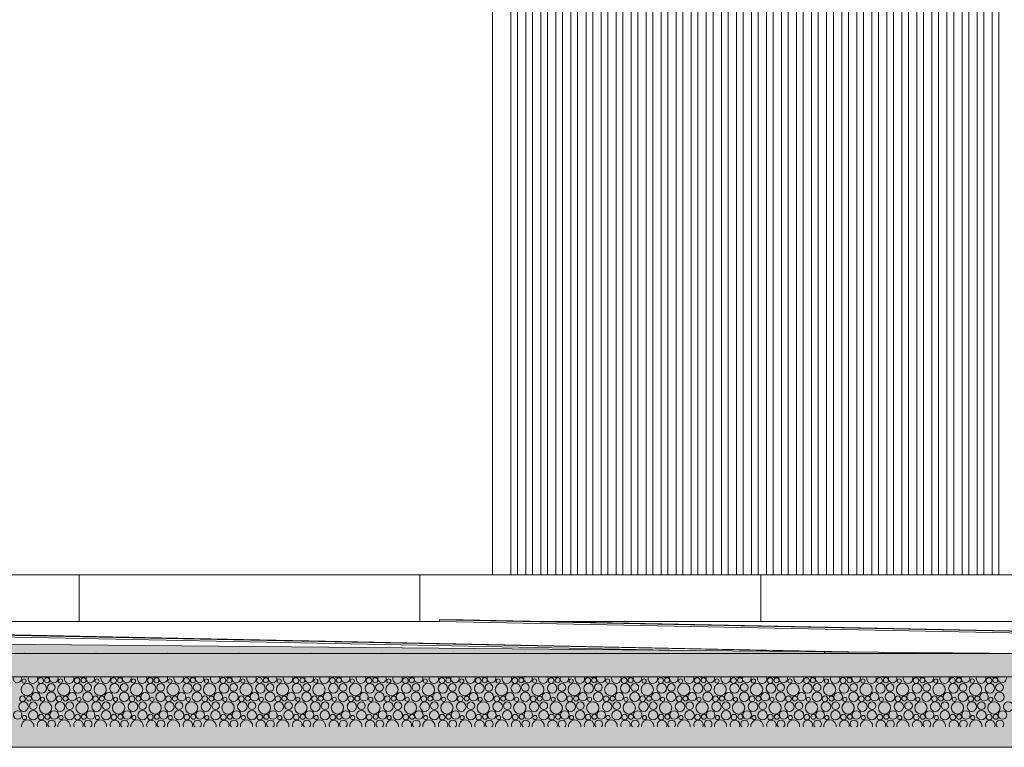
# Model space of a CAD drawing. Header units: millimetres. Extents: x 27350 to 76432, y -300 to 6935.
# Tile 5 of 43: x 39584 to 42530, y -300 to 1875. Entities that reach past the tile are written whole.
import ezdxf

# ---------------------------------------------------------------- set-up
doc = ezdxf.new("R2010")
doc.units = ezdxf.units.MM
doc.header["$MEASUREMENT"] = 0
for name, color, linetype in [('Nouveau_Charpente _ Bardage.Charp_Couv_Zinc', 7, 'Continuous'), ('Nouveau_Terrain _ Original.Terrain', 7, 'Continuous'), ('Nouveau_VRD _ Voirie 3d.VRD', 7, 'Continuous'), ('VRD _ Bordure.VRD', 7, 'Continuous'), ('VRD _ Voirie 3d.VRD', 7, 'Continuous')]:
    doc.layers.add(name, color=color, linetype=linetype)

# ---------------------------------------------------------------- blocks, each defined once
blk = doc.blocks.new('Élément de coupe_18')
at = {"layer": 'VRD _ Bordure.VRD', "color": 7, "linetype": 'Continuous', "lineweight": 15}
for p, q in [((39761.6, 216), (38761.6, 216)), ((39761.6, 216), (39761.6, 211.6)), ((39781.6, 216), (39761.6, 216)), ((39761.6, 211.6), (39761.6, 209.4)), ((39761.6, 209.4), (39761.6, 203.8)), ((40781.6, 216), (39781.6, 216)), ((40781.6, 216), (40781.6, 211.6)), ((40801.6, 216), (40781.6, 216)), ((40781.6, 211.6), (40781.6, 209.4)), ((40781.6, 209.4), (40781.6, 203.8)), ((41801.6, 216), (40801.6, 216)), ((41801.6, 216), (41801.6, 211.6)), ((41821.6, 216), (41801.6, 216)), ((41801.6, 211.6), (41801.6, 209.4)), ((41801.6, 209.4), (41801.6, 203.8)), ((42821.6, 216), (41821.6, 216)), ((39761.6, 203.8), (39761.6, 196)), ((39761.6, 196), (39761.6, 76)), ((40781.6, 203.8), (40781.6, 196)), ((40781.6, 196), (40781.6, 76)), ((41801.6, 203.8), (41801.6, 196)), ((41801.6, 196), (41801.6, 76))]:
    blk.add_line(p, q, dxfattribs=at)
blk = doc.blocks.new('*X21')
at = {"layer": 'Nouveau_VRD _ Voirie 3d.VRD', "color": 33, "linetype": 'Continuous', "lineweight": 15, "true_color": 0xf48e54}
for centre, radius in [((39606.6, -127.6), 18.4), ((39597.2, -101.9), 6.2), ((39649.7, -123.8), 14.3), ((39646.8, -100.6), 8.58), ((39665.9, -99.6), 7.52), ((39678.5, -121.2), 11.5), ((39715.7, -127.6), 18.4), ((39706.3, -101.9), 6.2), ((39758.8, -123.8), 14.3), ((39755.9, -100.6), 8.58), ((39775, -99.6), 7.52), ((39787.6, -121.2), 11.5), ((39824.8, -127.6), 18.4), ((39815.5, -101.9), 6.2), ((39867.9, -123.8), 14.3), ((39865, -100.6), 8.58), ((39884.1, -99.6), 7.52), ((39896.7, -121.2), 11.5), ((39933.9, -127.6), 18.4), ((39924.6, -101.9), 6.2), ((39977, -123.8), 14.3), ((39974.1, -100.6), 8.58), ((39993.3, -99.6), 7.52), ((40005.8, -121.2), 11.5), ((40043.1, -127.6), 18.4), ((40033.7, -101.9), 6.2), ((40086.1, -123.8), 14.3), ((40083.2, -100.6), 8.58), ((40102.4, -99.6), 7.52), ((40114.9, -121.2), 11.5), ((40152.2, -127.6), 18.4), ((40142.8, -101.9), 6.2), ((40195.2, -123.8), 14.3), ((40192.3, -100.6), 8.58), ((40211.5, -99.6), 7.52), ((40224, -121.2), 11.5), ((40261.3, -127.6), 18.4), ((40251.9, -101.9), 6.2), ((40304.3, -123.8), 14.3), ((40301.4, -100.6), 8.58), ((40320.6, -99.6), 7.52), ((40333.2, -121.2), 11.5), ((40370.4, -127.6), 18.4), ((40361, -101.9), 6.2), ((40413.5, -123.8), 14.3), ((40410.6, -100.6), 8.58), ((40429.7, -99.6), 7.52), ((40442.3, -121.2), 11.5), ((40479.5, -127.6), 18.4), ((40470.1, -101.9), 6.2), ((40522.6, -123.8), 14.3), ((40519.7, -100.6), 8.58), ((40538.8, -99.6), 7.52), ((40551.4, -121.2), 11.5), ((40588.6, -127.6), 18.4), ((40579.2, -101.9), 6.2), ((40631.7, -123.8), 14.3), ((40628.8, -100.6), 8.58), ((40647.9, -99.6), 7.52), ((40660.5, -121.2), 11.5), ((40697.7, -127.6), 18.4), ((40688.4, -101.9), 6.2), ((40740.8, -123.8), 14.3), ((40737.9, -100.6), 8.58), ((40757, -99.6), 7.52), ((40769.6, -121.2), 11.5), ((40806.8, -127.6), 18.4), ((40797.5, -101.9), 6.2), ((40849.9, -123.8), 14.3), ((40847, -100.6), 8.58), ((40866.2, -99.6), 7.52), ((40878.7, -121.2), 11.5), ((40916, -127.6), 18.4), ((40906.6, -101.9), 6.2), ((40959, -123.8), 14.3), ((40956.1, -100.6), 8.58), ((40975.3, -99.6), 7.52), ((40987.8, -121.2), 11.5), ((41025.1, -127.6), 18.4), ((41015.7, -101.9), 6.2), ((41068.1, -123.8), 14.3), ((41065.2, -100.6), 8.58), ((41084.4, -99.6), 7.52), ((41096.9, -121.2), 11.5), ((41134.2, -127.6), 18.4), ((41124.8, -101.9), 6.2), ((41177.2, -123.8), 14.3), ((41174.3, -100.6), 8.58), ((41193.5, -99.6), 7.52), ((41206.1, -121.2), 11.5), ((41243.3, -127.6), 18.4), ((41233.9, -101.9), 6.2), ((41286.4, -123.8), 14.3), ((41283.5, -100.6), 8.58), ((41302.6, -99.6), 7.52), ((41315.2, -121.2), 11.5), ((41352.4, -127.6), 18.4), ((41343, -101.9), 6.2), ((41395.5, -123.8), 14.3), ((41392.6, -100.6), 8.58), ((41411.7, -99.6), 7.52), ((41424.3, -121.2), 11.5), ((41461.5, -127.6), 18.4), ((41452.1, -101.9), 6.2), ((41504.6, -123.8), 14.3), ((41501.7, -100.6), 8.58), ((41520.8, -99.6), 7.52), ((41533.4, -121.2), 11.5), ((41570.6, -127.6), 18.4), ((41561.3, -101.9), 6.2), ((41613.7, -123.8), 14.3), ((41610.8, -100.6), 8.58), ((41629.9, -99.6), 7.52), ((41642.5, -121.2), 11.5), ((41679.7, -127.6), 18.4), ((41670.4, -101.9), 6.2), ((41722.8, -123.8), 14.3), ((41719.9, -100.6), 8.58), ((41739.1, -99.6), 7.52), ((41751.6, -121.2), 11.5), ((41788.8, -127.6), 18.4), ((41779.5, -101.9), 6.2), ((41831.9, -123.8), 14.3), ((41829, -100.6), 8.58), ((41848.2, -99.6), 7.52), ((41860.7, -121.2), 11.5), ((41898, -127.6), 18.4), ((41888.6, -101.9), 6.2), ((41941, -123.8), 14.3), ((41938.1, -100.6), 8.58), ((41957.3, -99.6), 7.52), ((41969.8, -121.2), 11.5), ((42007.1, -127.6), 18.4), ((41997.7, -101.9), 6.2), ((42050.1, -123.8), 14.3), ((42047.2, -100.6), 8.58), ((42066.4, -99.6), 7.52), ((42079, -121.2), 11.5), ((42116.2, -127.6), 18.4), ((42106.8, -101.9), 6.2), ((42159.3, -123.8), 14.3), ((42156.4, -100.6), 8.58), ((42175.5, -99.6), 7.52), ((42188.1, -121.2), 11.5), ((42225.3, -127.6), 18.4), ((42215.9, -101.9), 6.2), ((42268.4, -123.8), 14.3), ((42265.5, -100.6), 8.58), ((42284.6, -99.6), 7.52), ((42297.2, -121.2), 11.5), ((42334.4, -127.6), 18.4), ((42325, -101.9), 6.2), ((42377.5, -123.8), 14.3), ((42374.6, -100.6), 8.58), ((42393.7, -99.6), 7.52), ((42406.3, -121.2), 11.5), ((42443.5, -127.6), 18.4), ((42434.2, -101.9), 6.2), ((42486.6, -123.8), 14.3), ((42483.7, -100.6), 8.58), ((42502.8, -99.6), 7.52), ((42515.4, -121.2), 11.5), ((39592.8, -155.2), 8.58), ((39611.9, -154.2), 7.52), ((39632.1, -148.8), 12.8), ((39678.2, -149.5), 14.2), ((39701.9, -155.2), 8.58), ((39721, -154.2), 7.52), ((39741.2, -148.8), 12.8), ((39787.3, -149.5), 14.2), ((39811, -155.2), 8.58), ((39830.1, -154.2), 7.52), ((39850.4, -148.8), 12.8), ((39896.4, -149.5), 14.2), ((39920.1, -155.2), 8.58), ((39939.3, -154.2), 7.52), ((39959.5, -148.8), 12.8), ((40005.5, -149.5), 14.2), ((40029.2, -155.2), 8.58), ((40048.4, -154.2), 7.52), ((40068.6, -148.8), 12.8), ((40114.6, -149.5), 14.2), ((40138.3, -155.2), 8.58), ((40157.5, -154.2), 7.52), ((40177.7, -148.8), 12.8), ((40223.7, -149.5), 14.2), ((40247.4, -155.2), 8.58), ((40266.6, -154.2), 7.52), ((40286.8, -148.8), 12.8), ((40332.9, -149.5), 14.2), ((40356.6, -155.2), 8.58), ((40375.7, -154.2), 7.52), ((40395.9, -148.8), 12.8), ((40442, -149.5), 14.2), ((40465.7, -155.2), 8.58), ((40484.8, -154.2), 7.52), ((40505, -148.8), 12.8), ((40551.1, -149.5), 14.2), ((40574.8, -155.2), 8.58), ((40593.9, -154.2), 7.52), ((40614.1, -148.8), 12.8), ((40660.2, -149.5), 14.2), ((40683.9, -155.2), 8.58), ((40703, -154.2), 7.52), ((40723.3, -148.8), 12.8), ((40769.3, -149.5), 14.2), ((40793, -155.2), 8.58), ((40812.2, -154.2), 7.52), ((40832.4, -148.8), 12.8), ((40878.4, -149.5), 14.2), ((40902.1, -155.2), 8.58), ((40921.3, -154.2), 7.52), ((40941.5, -148.8), 12.8), ((40987.5, -149.5), 14.2), ((41011.2, -155.2), 8.58), ((41030.4, -154.2), 7.52), ((41050.6, -148.8), 12.8), ((41096.6, -149.5), 14.2), ((41120.3, -155.2), 8.58), ((41139.5, -154.2), 7.52), ((41159.7, -148.8), 12.8), ((41205.7, -149.5), 14.2), ((41229.5, -155.2), 8.58), ((41248.6, -154.2), 7.52), ((41268.8, -148.8), 12.8), ((41314.9, -149.5), 14.2), ((41338.6, -155.2), 8.58), ((41357.7, -154.2), 7.52), ((41377.9, -148.8), 12.8), ((41424, -149.5), 14.2), ((41447.7, -155.2), 8.58), ((41466.8, -154.2), 7.52), ((41487, -148.8), 12.8), ((41533.1, -149.5), 14.2), ((41556.8, -155.2), 8.58), ((41575.9, -154.2), 7.52), ((41596.2, -148.8), 12.8), ((41642.2, -149.5), 14.2), ((41665.9, -155.2), 8.58), ((41685.1, -154.2), 7.52), ((41705.3, -148.8), 12.8), ((41751.3, -149.5), 14.2), ((41775, -155.2), 8.58), ((41794.2, -154.2), 7.52), ((41814.4, -148.8), 12.8), ((41860.4, -149.5), 14.2), ((41884.1, -155.2), 8.58), ((41903.3, -154.2), 7.52), ((41923.5, -148.8), 12.8), ((41969.5, -149.5), 14.2), ((41993.2, -155.2), 8.58), ((42012.4, -154.2), 7.52), ((42032.6, -148.8), 12.8), ((42078.6, -149.5), 14.2), ((42102.4, -155.2), 8.58), ((42121.5, -154.2), 7.52), ((42141.7, -148.8), 12.8), ((42187.8, -149.5), 14.2), ((42211.5, -155.2), 8.58), ((42230.6, -154.2), 7.52), ((42250.8, -148.8), 12.8), ((42296.9, -149.5), 14.2), ((42320.6, -155.2), 8.58), ((42339.7, -154.2), 7.52), ((42359.9, -148.8), 12.8), ((42406, -149.5), 14.2), ((42429.7, -155.2), 8.58), ((42448.8, -154.2), 7.52), ((42469.1, -148.8), 12.8), ((42515.1, -149.5), 14.2), ((39595.7, -178.4), 14.3), ((39624.5, -175.8), 11.5), ((39661.7, -182.2), 18.4), ((39652.3, -156.5), 6.2), ((39704.8, -178.4), 14.3), ((39733.6, -175.8), 11.5), ((39770.8, -182.2), 18.4), ((39761.5, -156.5), 6.2), ((39813.9, -178.4), 14.3), ((39842.7, -175.8), 11.5), ((39879.9, -182.2), 18.4), ((39870.6, -156.5), 6.2), ((39923, -178.4), 14.3), ((39951.8, -175.8), 11.5), ((39989.1, -182.2), 18.4), ((39979.7, -156.5), 6.2), ((40032.1, -178.4), 14.3), ((40060.9, -175.8), 11.5), ((40098.2, -182.2), 18.4), ((40088.8, -156.5), 6.2), ((40141.2, -178.4), 14.3), ((40170, -175.8), 11.5), ((40207.3, -182.2), 18.4), ((40197.9, -156.5), 6.2), ((40250.3, -178.4), 14.3), ((40279.2, -175.8), 11.5), ((40316.4, -182.2), 18.4), ((40307, -156.5), 6.2), ((40359.5, -178.4), 14.3), ((40388.3, -175.8), 11.5), ((40425.5, -182.2), 18.4), ((40416.1, -156.5), 6.2), ((40468.6, -178.4), 14.3), ((40497.4, -175.8), 11.5), ((40534.6, -182.2), 18.4), ((40525.2, -156.5), 6.2), ((40577.7, -178.4), 14.3), ((40606.5, -175.8), 11.5), ((40643.7, -182.2), 18.4), ((40634.4, -156.5), 6.2), ((40686.8, -178.4), 14.3), ((40715.6, -175.8), 11.5), ((40752.8, -182.2), 18.4), ((40743.5, -156.5), 6.2), ((40795.9, -178.4), 14.3), ((40824.7, -175.8), 11.5), ((40862, -182.2), 18.4), ((40852.6, -156.5), 6.2), ((40905, -178.4), 14.3), ((40933.8, -175.8), 11.5), ((40971.1, -182.2), 18.4), ((40961.7, -156.5), 6.2), ((41014.1, -178.4), 14.3), ((41042.9, -175.8), 11.5), ((41080.2, -182.2), 18.4), ((41070.8, -156.5), 6.2), ((41123.2, -178.4), 14.3), ((41152.1, -175.8), 11.5), ((41189.3, -182.2), 18.4), ((41179.9, -156.5), 6.2), ((41232.4, -178.4), 14.3), ((41261.2, -175.8), 11.5), ((41298.4, -182.2), 18.4), ((41289, -156.5), 6.2), ((41341.5, -178.4), 14.3), ((41370.3, -175.8), 11.5), ((41407.5, -182.2), 18.4), ((41398.1, -156.5), 6.2), ((41450.6, -178.4), 14.3), ((41479.4, -175.8), 11.5), ((41516.6, -182.2), 18.4), ((41507.3, -156.5), 6.2), ((41559.7, -178.4), 14.3), ((41588.5, -175.8), 11.5), ((41625.7, -182.2), 18.4), ((41616.4, -156.5), 6.2), ((41668.8, -178.4), 14.3), ((41697.6, -175.8), 11.5), ((41734.8, -182.2), 18.4), ((41725.5, -156.5), 6.2), ((41777.9, -178.4), 14.3), ((41806.7, -175.8), 11.5), ((41844, -182.2), 18.4), ((41834.6, -156.5), 6.2), ((41887, -178.4), 14.3), ((41915.8, -175.8), 11.5), ((41953.1, -182.2), 18.4), ((41943.7, -156.5), 6.2), ((41996.1, -178.4), 14.3), ((42025, -175.8), 11.5), ((42062.2, -182.2), 18.4), ((42052.8, -156.5), 6.2), ((42105.3, -178.4), 14.3), ((42134.1, -175.8), 11.5), ((42171.3, -182.2), 18.4), ((42161.9, -156.5), 6.2), ((42214.4, -178.4), 14.3), ((42243.2, -175.8), 11.5), ((42280.4, -182.2), 18.4), ((42271, -156.5), 6.2), ((42323.5, -178.4), 14.3), ((42352.3, -175.8), 11.5), ((42389.5, -182.2), 18.4), ((42380.2, -156.5), 6.2), ((42432.6, -178.4), 14.3), ((42461.4, -175.8), 11.5), ((42498.6, -182.2), 18.4), ((42489.3, -156.5), 6.2), ((42541.7, -178.4), 14.3), ((39578.1, -203.4), 12.8), ((39598.3, -211.1), 6.2), ((39624.2, -204.1), 14.2), ((39647.9, -209.8), 8.58), ((39667, -208.8), 7.52), ((39687.2, -203.4), 12.8), ((39707.5, -211.1), 6.2), ((39733.3, -204.1), 14.2), ((39757, -209.8), 8.58), ((39776.1, -208.8), 7.52), ((39796.4, -203.4), 12.8), ((39816.6, -211.1), 6.2), ((39842.4, -204.1), 14.2), ((39866.1, -209.8), 8.58), ((39885.3, -208.8), 7.52), ((39905.5, -203.4), 12.8), ((39925.7, -211.1), 6.2), ((39951.5, -204.1), 14.2), ((39975.2, -209.8), 8.58), ((39994.4, -208.8), 7.52), ((40014.6, -203.4), 12.8), ((40034.8, -211.1), 6.2), ((40060.6, -204.1), 14.2), ((40084.3, -209.8), 8.58), ((40103.5, -208.8), 7.52), ((40123.7, -203.4), 12.8), ((40143.9, -211.1), 6.2), ((40169.7, -204.1), 14.2), ((40193.4, -209.8), 8.58), ((40212.6, -208.8), 7.52), ((40232.8, -203.4), 12.8), ((40253, -211.1), 6.2), ((40278.9, -204.1), 14.2), ((40302.6, -209.8), 8.58), ((40321.7, -208.8), 7.52), ((40341.9, -203.4), 12.8), ((40362.1, -211.1), 6.2), ((40388, -204.1), 14.2), ((40411.7, -209.8), 8.58), ((40430.8, -208.8), 7.52), ((40451, -203.4), 12.8), ((40471.2, -211.1), 6.2), ((40497.1, -204.1), 14.2), ((40520.8, -209.8), 8.58), ((40539.9, -208.8), 7.52), ((40560.1, -203.4), 12.8), ((40580.4, -211.1), 6.2), ((40606.2, -204.1), 14.2), ((40629.9, -209.8), 8.58), ((40649, -208.8), 7.52), ((40669.3, -203.4), 12.8), ((40689.5, -211.1), 6.2), ((40715.3, -204.1), 14.2), ((40739, -209.8), 8.58), ((40758.2, -208.8), 7.52), ((40778.4, -203.4), 12.8), ((40798.6, -211.1), 6.2), ((40824.4, -204.1), 14.2), ((40848.1, -209.8), 8.58), ((40867.3, -208.8), 7.52), ((40887.5, -203.4), 12.8), ((40907.7, -211.1), 6.2), ((40933.5, -204.1), 14.2), ((40957.2, -209.8), 8.58), ((40976.4, -208.8), 7.52), ((40996.6, -203.4), 12.8), ((41016.8, -211.1), 6.2), ((41042.6, -204.1), 14.2), ((41066.3, -209.8), 8.58), ((41085.5, -208.8), 7.52), ((41105.7, -203.4), 12.8), ((41125.9, -211.1), 6.2), ((41151.7, -204.1), 14.2), ((41175.5, -209.8), 8.58), ((41194.6, -208.8), 7.52), ((41214.8, -203.4), 12.8), ((41235, -211.1), 6.2), ((41260.9, -204.1), 14.2), ((41284.6, -209.8), 8.58), ((41303.7, -208.8), 7.52), ((41323.9, -203.4), 12.8), ((41344.1, -211.1), 6.2), ((41370, -204.1), 14.2), ((41393.7, -209.8), 8.58), ((41412.8, -208.8), 7.52), ((41433, -203.4), 12.8), ((41453.3, -211.1), 6.2), ((41479.1, -204.1), 14.2), ((41502.8, -209.8), 8.58), ((41521.9, -208.8), 7.52), ((41542.2, -203.4), 12.8), ((41562.4, -211.1), 6.2), ((41588.2, -204.1), 14.2), ((41611.9, -209.8), 8.58), ((41631.1, -208.8), 7.52), ((41651.3, -203.4), 12.8), ((41671.5, -211.1), 6.2), ((41697.3, -204.1), 14.2), ((41721, -209.8), 8.58), ((41740.2, -208.8), 7.52), ((41760.4, -203.4), 12.8), ((41780.6, -211.1), 6.2), ((41806.4, -204.1), 14.2), ((41830.1, -209.8), 8.58), ((41849.3, -208.8), 7.52), ((41869.5, -203.4), 12.8), ((41889.7, -211.1), 6.2), ((41915.5, -204.1), 14.2), ((41939.2, -209.8), 8.58), ((41958.4, -208.8), 7.52), ((41978.6, -203.4), 12.8), ((41998.8, -211.1), 6.2), ((42024.6, -204.1), 14.2), ((42048.4, -209.8), 8.58), ((42067.5, -208.8), 7.52), ((42087.7, -203.4), 12.8), ((42107.9, -211.1), 6.2), ((42133.8, -204.1), 14.2), ((42157.5, -209.8), 8.58), ((42176.6, -208.8), 7.52), ((42196.8, -203.4), 12.8), ((42217, -211.1), 6.2), ((42242.9, -204.1), 14.2), ((42266.6, -209.8), 8.58), ((42285.7, -208.8), 7.52), ((42305.9, -203.4), 12.8), ((42326.2, -211.1), 6.2), ((42352, -204.1), 14.2), ((42375.7, -209.8), 8.58), ((42394.8, -208.8), 7.52), ((42415.1, -203.4), 12.8), ((42435.3, -211.1), 6.2), ((42461.1, -204.1), 14.2), ((42484.8, -209.8), 8.58), ((42504, -208.8), 7.52), ((42524.2, -203.4), 12.8)]:
    blk.add_circle(centre, radius, dxfattribs=at)
for centre, radius, start, end in [((39577, -94.2), 12.8, 156.7047, 23.2953), ((39623.1, -94.9), 14.2, 156.3267, 23.6733), ((39660.6, -73), 18.4, 242.0872, 297.9128), ((39686.1, -94.2), 12.8, 156.7047, 23.2953), ((39732.2, -94.9), 14.2, 156.3267, 23.6733), ((39769.7, -73), 18.4, 242.0872, 297.9128), ((39795.2, -94.2), 12.8, 156.7047, 23.2953), ((39841.3, -94.9), 14.2, 156.3267, 23.6733), ((39878.8, -73), 18.4, 242.0872, 297.9128), ((39904.4, -94.2), 12.8, 156.7047, 23.2953), ((39950.4, -94.9), 14.2, 156.3267, 23.6733), ((39987.9, -73), 18.4, 242.0872, 297.9128), ((40013.5, -94.2), 12.8, 156.7047, 23.2953), ((40059.5, -94.9), 14.2, 156.3267, 23.6733), ((40097.1, -73), 18.4, 242.0872, 297.9128), ((40122.6, -94.2), 12.8, 156.7047, 23.2953), ((40168.6, -94.9), 14.2, 156.3267, 23.6733), ((40206.2, -73), 18.4, 242.0872, 297.9128), ((40231.7, -94.2), 12.8, 156.7047, 23.2953), ((40277.7, -94.9), 14.2, 156.3267, 23.6733), ((40315.3, -73), 18.4, 242.0872, 297.9128), ((40340.8, -94.2), 12.8, 156.7047, 23.2953), ((40386.9, -94.9), 14.2, 156.3267, 23.6733), ((40424.4, -73), 18.4, 242.0872, 297.9128), ((40449.9, -94.2), 12.8, 156.7047, 23.2953), ((40496, -94.9), 14.2, 156.3267, 23.6733), ((40533.5, -73), 18.4, 242.0872, 297.9128), ((40559, -94.2), 12.8, 156.7047, 23.2953), ((40605.1, -94.9), 14.2, 156.3267, 23.6733), ((40642.6, -73), 18.4, 242.0872, 297.9128), ((40668.1, -94.2), 12.8, 156.7047, 23.2953), ((40714.2, -94.9), 14.2, 156.3267, 23.6733), ((40751.7, -73), 18.4, 242.0872, 297.9128), ((40777.3, -94.2), 12.8, 156.7047, 23.2953), ((40823.3, -94.9), 14.2, 156.3267, 23.6733), ((40860.8, -73), 18.4, 242.0872, 297.9128), ((40886.4, -94.2), 12.8, 156.7047, 23.2953), ((40932.4, -94.9), 14.2, 156.3267, 23.6733), ((40970, -73), 18.4, 242.0872, 297.9128), ((40995.5, -94.2), 12.8, 156.7047, 23.2953), ((41041.5, -94.9), 14.2, 156.3267, 23.6733), ((41079.1, -73), 18.4, 242.0872, 297.9128), ((41104.6, -94.2), 12.8, 156.7047, 23.2953), ((41150.6, -94.9), 14.2, 156.3267, 23.6733), ((41188.2, -73), 18.4, 242.0872, 297.9128), ((41213.7, -94.2), 12.8, 156.7047, 23.2953), ((41259.7, -94.9), 14.2, 156.3267, 23.6733), ((41297.3, -73), 18.4, 242.0872, 297.9128), ((41322.8, -94.2), 12.8, 156.7047, 23.2953), ((41368.9, -94.9), 14.2, 156.3267, 23.6733), ((41406.4, -73), 18.4, 242.0872, 297.9128), ((41431.9, -94.2), 12.8, 156.7047, 23.2953), ((41478, -94.9), 14.2, 156.3267, 23.6733), ((41515.5, -73), 18.4, 242.0872, 297.9128), ((41541, -94.2), 12.8, 156.7047, 23.2953), ((41587.1, -94.9), 14.2, 156.3267, 23.6733), ((41624.6, -73), 18.4, 242.0872, 297.9128), ((41650.2, -94.2), 12.8, 156.7047, 23.2953), ((41696.2, -94.9), 14.2, 156.3267, 23.6733), ((41733.7, -73), 18.4, 242.0872, 297.9128), ((41759.3, -94.2), 12.8, 156.7047, 23.2953), ((41805.3, -94.9), 14.2, 156.3267, 23.6733), ((41842.8, -73), 18.4, 242.0872, 297.9128), ((41868.4, -94.2), 12.8, 156.7047, 23.2953), ((41914.4, -94.9), 14.2, 156.3267, 23.6733), ((41952, -73), 18.4, 242.0872, 297.9128), ((41977.5, -94.2), 12.8, 156.7047, 23.2953), ((42023.5, -94.9), 14.2, 156.3267, 23.6733), ((42061.1, -73), 18.4, 242.0872, 297.9128), ((42086.6, -94.2), 12.8, 156.7047, 23.2953), ((42132.6, -94.9), 14.2, 156.3267, 23.6733), ((42170.2, -73), 18.4, 242.0872, 297.9128), ((42195.7, -94.2), 12.8, 156.7047, 23.2953), ((42241.8, -94.9), 14.2, 156.3267, 23.6733), ((42279.3, -73), 18.4, 242.0872, 297.9128), ((42304.8, -94.2), 12.8, 156.7047, 23.2953), ((42350.9, -94.9), 14.2, 156.3267, 23.6733), ((42388.4, -73), 18.4, 242.0872, 297.9128), ((42413.9, -94.2), 12.8, 156.7047, 23.2953), ((42460, -94.9), 14.2, 156.3267, 23.6733), ((42497.5, -73), 18.4, 242.0872, 297.9128), ((42523.1, -94.2), 12.8, 156.7047, 23.2953), ((39607.7, -236.8), 18.4, 352.299, 187.701), ((39650.8, -233), 14.3, 334.3373, 205.6627), ((39679.6, -230.4), 11.5, 309.7752, 230.2248), ((39716.8, -236.8), 18.4, 352.299, 187.701), ((39759.9, -233), 14.3, 334.3373, 205.6627), ((39788.7, -230.4), 11.5, 309.7752, 230.2248), ((39825.9, -236.8), 18.4, 352.299, 187.701), ((39869, -233), 14.3, 334.3373, 205.6627), ((39897.8, -230.4), 11.5, 309.7752, 230.2248), ((39935.1, -236.8), 18.4, 352.299, 187.701), ((39978.1, -233), 14.3, 334.3373, 205.6627), ((40006.9, -230.4), 11.5, 309.7752, 230.2248), ((40044.2, -236.8), 18.4, 352.299, 187.701), ((40087.2, -233), 14.3, 334.3373, 205.6627), ((40116, -230.4), 11.5, 309.7752, 230.2248), ((40153.3, -236.8), 18.4, 352.299, 187.701), ((40196.3, -233), 14.3, 334.3373, 205.6627), ((40225.2, -230.4), 11.5, 309.7752, 230.2248), ((40262.4, -236.8), 18.4, 352.299, 187.701), ((40305.5, -233), 14.3, 334.3373, 205.6627), ((40334.3, -230.4), 11.5, 309.7752, 230.2248), ((40371.5, -236.8), 18.4, 352.299, 187.701), ((40414.6, -233), 14.3, 334.3373, 205.6627), ((40443.4, -230.4), 11.5, 309.7752, 230.2248), ((40480.6, -236.8), 18.4, 352.299, 187.701), ((40523.7, -233), 14.3, 334.3373, 205.6627), ((40552.5, -230.4), 11.5, 309.7752, 230.2248), ((40589.7, -236.8), 18.4, 352.299, 187.701), ((40632.8, -233), 14.3, 334.3373, 205.6627), ((40661.6, -230.4), 11.5, 309.7752, 230.2248), ((40698.8, -236.8), 18.4, 352.299, 187.701), ((40741.9, -233), 14.3, 334.3373, 205.6627), ((40770.7, -230.4), 11.5, 309.7752, 230.2248), ((40808, -236.8), 18.4, 352.299, 187.701), ((40851, -233), 14.3, 334.3373, 205.6627), ((40879.8, -230.4), 11.5, 309.7752, 230.2248), ((40917.1, -236.8), 18.4, 352.299, 187.701), ((40960.1, -233), 14.3, 334.3373, 205.6627), ((40988.9, -230.4), 11.5, 309.7752, 230.2248), ((41026.2, -236.8), 18.4, 352.299, 187.701), ((41069.2, -233), 14.3, 334.3373, 205.6627), ((41098.1, -230.4), 11.5, 309.7752, 230.2248), ((41135.3, -236.8), 18.4, 352.299, 187.701), ((41178.4, -233), 14.3, 334.3373, 205.6627), ((41207.2, -230.4), 11.5, 309.7752, 230.2248), ((41244.4, -236.8), 18.4, 352.299, 187.701), ((41287.5, -233), 14.3, 334.3373, 205.6627), ((41316.3, -230.4), 11.5, 309.7752, 230.2248), ((41353.5, -236.8), 18.4, 352.299, 187.701), ((41396.6, -233), 14.3, 334.3373, 205.6627), ((41425.4, -230.4), 11.5, 309.7752, 230.2248), ((41462.6, -236.8), 18.4, 352.299, 187.701), ((41505.7, -233), 14.3, 334.3373, 205.6627), ((41534.5, -230.4), 11.5, 309.7752, 230.2248), ((41571.7, -236.8), 18.4, 352.299, 187.701), ((41614.8, -233), 14.3, 334.3373, 205.6627), ((41643.6, -230.4), 11.5, 309.7752, 230.2248), ((41680.8, -236.8), 18.4, 352.299, 187.701), ((41723.9, -233), 14.3, 334.3373, 205.6627), ((41752.7, -230.4), 11.5, 309.7752, 230.2248), ((41790, -236.8), 18.4, 352.299, 187.701), ((41833, -233), 14.3, 334.3373, 205.6627), ((41861.8, -230.4), 11.5, 309.7752, 230.2248), ((41899.1, -236.8), 18.4, 352.299, 187.701), ((41942.1, -233), 14.3, 334.3373, 205.6627), ((41971, -230.4), 11.5, 309.7752, 230.2248), ((42008.2, -236.8), 18.4, 352.299, 187.701), ((42051.3, -233), 14.3, 334.3373, 205.6627), ((42080.1, -230.4), 11.5, 309.7752, 230.2248), ((42117.3, -236.8), 18.4, 352.299, 187.701), ((42160.4, -233), 14.3, 334.3373, 205.6627), ((42189.2, -230.4), 11.5, 309.7752, 230.2248), ((42226.4, -236.8), 18.4, 352.299, 187.701), ((42269.5, -233), 14.3, 334.3373, 205.6627), ((42298.3, -230.4), 11.5, 309.7752, 230.2248), ((42335.5, -236.8), 18.4, 352.299, 187.701), ((42378.6, -233), 14.3, 334.3373, 205.6627), ((42407.4, -230.4), 11.5, 309.7752, 230.2248), ((42444.6, -236.8), 18.4, 352.299, 187.701), ((42487.7, -233), 14.3, 334.3373, 205.6627), ((42516.5, -230.4), 11.5, 309.7752, 230.2248)]:
    blk.add_arc(centre, radius, start, end, dxfattribs=at)
blk = doc.blocks.new('*X22')
at = {"layer": 'Nouveau_VRD _ Voirie 3d.VRD', "linetype": 'Continuous', "lineweight": 15, "true_color": 0xb5b5b5}
for points in [[(39611.9, -29.2), (39611.9, -79.2), (39798, -79.2), (39798, -29.2)], [(39826, -29.2), (39826, -79.2), (40012, -79.2), (40012, -29.2)], [(40040, -29.2), (40040, -79.2), (40226, -79.2), (40226, -29.2)], [(40254, -29.2), (40254, -79.2), (40440.1, -79.2), (40440.1, -29.2)], [(40468.1, -29.2), (40468.1, -79.2), (40654.1, -79.2), (40654.1, -29.2)], [(40682.1, -29.2), (40682.1, -79.2), (40868.2, -79.2), (40868.2, -29.2)], [(40896.2, -29.2), (40896.2, -79.2), (41082.2, -79.2), (41082.2, -29.2)], [(41110.2, -29.2), (41110.2, -79.2), (41296.3, -79.2), (41296.3, -29.2)], [(41324.3, -29.2), (41324.3, -79.2), (41510.3, -79.2), (41510.3, -29.2)], [(41538.3, -29.2), (41538.3, -79.2), (41724.3, -79.2), (41724.3, -29.2)], [(41752.3, -29.2), (41752.3, -79.2), (41938.4, -79.2), (41938.4, -29.2)], [(41966.4, -29.2), (41966.4, -79.2), (42152.4, -79.2), (42152.4, -29.2)], [(42180.4, -29.2), (42180.4, -79.2), (42366.5, -79.2), (42366.5, -29.2)], [(42394.5, -29.2), (42394.5, -79.2), (42580.5, -79.2), (42580.5, -29.2)]]:
    blk.add_hatch(color=253, dxfattribs=at).paths.add_polyline_path(points)
at = {"layer": 'Nouveau_VRD _ Voirie 3d.VRD', "color": 253, "linetype": 'Continuous', "lineweight": 15, "true_color": 0xb5b5b5}
for p in [(39597.9, -19.2), (39812, -19.2), (40026, -19.2), (40240, -19.2), (40454.1, -19.2), (40668.1, -19.2), (40882.2, -19.2), (41096.2, -19.2), (41310.3, -19.2), (41524.3, -19.2), (41738.3, -19.2), (41952.4, -19.2), (42166.4, -19.2), (42380.5, -19.2), (39597.9, -89.2), (39812, -89.2), (40026, -89.2), (40240, -89.2), (40454.1, -89.2), (40668.1, -89.2), (40882.2, -89.2), (41096.2, -89.2), (41310.3, -89.2), (41524.3, -89.2), (41738.3, -89.2), (41952.4, -89.2), (42166.4, -89.2), (42380.5, -89.2)]:
    blk.add_point(p, dxfattribs=at)
blk = doc.blocks.new('Élément de coupe_20')
at = {"layer": 'Nouveau_VRD _ Voirie 3d.VRD', "color": 251, "linetype": 'Continuous', "lineweight": 15, "true_color": 0x6a6a6a}
for p, q in [((40839.8, 76), (37554.3, 76)), ((44446, 76), (41160.5, 76))]:
    blk.add_line(p, q, dxfattribs=at)
at = {"layer": 'Nouveau_VRD _ Voirie 3d.VRD', "color": 7, "linetype": 'Continuous', "lineweight": 15}
for p, q in [((41992.3, -19.2), (38456.8, -19.2)), ((42063, -19.2), (41992.3, -19.2)), ((45598.6, -19.2), (42063, -19.2)), ((68912.8, -89.2), (32668.5, -89.2))]:
    blk.add_line(p, q, dxfattribs=at)
at = {"layer": 'Nouveau_VRD _ Voirie 3d.VRD', "lineweight": 0}
for name in ['*X22', '*X21']:
    blk.add_blockref(name, (0, 0), dxfattribs=at)
blk = doc.blocks.new('Élément de coupe_40')
at = {"layer": 'VRD _ Voirie 3d.VRD', "color": 251, "linetype": 'Continuous', "lineweight": 15, "true_color": 0x6a6a6a}
for p, q in [((37233.5, 81), (41988.4, -14.1)), ((42063, -14.2), (37304.2, 81)), ((41529.3, -9.9), (37330.4, 74.1))]:
    blk.add_line(p, q, dxfattribs=at)
at = {"layer": 'VRD _ Voirie 3d.VRD', "color": 7, "linetype": 'Continuous', "lineweight": 15}
for p, q in [((41992.3, -14.2), (41992.3, -19.2)), ((42063, -14.2), (41992.3, -14.2)), ((42063, -14.2), (42063, -19.2))]:
    blk.add_line(p, q, dxfattribs=at)
blk = doc.blocks.new('Élément de coupe_42')
at = {"layer": 'VRD _ Voirie 3d.VRD', "color": 251, "linetype": 'Continuous', "lineweight": 15, "true_color": 0x6a6a6a}
for p, q in [((40910.5, 81), (40839.8, 81)), ((40839.8, 81), (45598.6, -14.2)), ((40839.8, 76), (40839.8, 81)), ((45598.6, -19.2), (40839.8, 76)), ((45669.3, -14.2), (40910.5, 81))]:
    blk.add_line(p, q, dxfattribs=at)
blk = doc.blocks.new('Élément de coupe_63')
at = {"layer": 'Nouveau_Terrain _ Original.Terrain', "linetype": 'Continuous', "lineweight": 15, "true_color": 0xf48e54}
h = blk.add_hatch(dxfattribs=at)
h.set_pattern_fill('Terre', color=33, style=0, pattern_type=2)
h.set_pattern_definition([(45, (0, 0), (-137.8858, 137.8858), []), (45, (-45.96, 45.96), (-275.7716, 275.7716), []), (45, (-91.92, 91.92), (-275.7716, 275.7716), []), (135, (-137.886, 137.886), (45.96194, 45.96194), [195, -195])])
h.paths.add_polyline_path([(76432.2, -262.5), (62314.6, -214.3), (61687.8, -214.2), (61020.5, -213.9), (60333.5, -213.5), (59648.3, -212.9), (58986.1, -212.1), (49665.6, -72.6), (48951.7, -70.3), (48284.7, -67.6), (47680.6, -64.4), (47142.8, -61), (38877.3, 14.2), (27349.9, 242), (27349.9, -300), (76432.2, -300)])
at = {"layer": 'Nouveau_Terrain _ Original.Terrain', "color": 7, "linetype": 'Continuous', "lineweight": 15}
blk.add_line((71929.5, -300), (29629.5, -300), dxfattribs=at)
at = {"layer": 'Nouveau_Terrain _ Original.Terrain', "color": 7, "linetype": 'Continuous', "lineweight": 15, "flags": 128}
blk.add_lwpolyline([(27349.9, 242), (38877.3, 14.2), (47142.8, -61), (47680.6, -64.4), (48284.7, -67.6), (48951.7, -70.3), (49665.6, -72.6), (58986.1, -212.1), (59648.3, -212.9), (60333.5, -213.5), (61020.5, -213.9), (61687.8, -214.2), (62314.6, -214.3), (76432.2, -262.5)], dxfattribs=at)
blk = doc.blocks.new('Élément de coupe_252')
at = {"layer": 'Nouveau_Charpente _ Bardage.Charp_Couv_Zinc', "color": 33, "linetype": 'Continuous', "lineweight": 15, "true_color": 0xc1976c}
for p, q in [((41838.3, 216), (41838.3, 3150)), ((41863.3, 3150), (41863.3, 216))]:
    blk.add_line(p, q, dxfattribs=at)
blk = doc.blocks.new('Élément de coupe_253')
at = {"layer": 'Nouveau_Charpente _ Bardage.Charp_Couv_Zinc', "color": 33, "linetype": 'Continuous', "lineweight": 15, "true_color": 0xc1976c}
for p, q in [((41793.3, 216), (41793.3, 3150)), ((41818.3, 3150), (41818.3, 216))]:
    blk.add_line(p, q, dxfattribs=at)
blk = doc.blocks.new('Élément de coupe_255')
at = {"layer": 'Nouveau_Charpente _ Bardage.Charp_Couv_Zinc', "color": 33, "linetype": 'Continuous', "lineweight": 15, "true_color": 0xc1976c}
for p, q in [((41748.3, 216), (41748.3, 3150)), ((41773.3, 3150), (41773.3, 216))]:
    blk.add_line(p, q, dxfattribs=at)
blk = doc.blocks.new('Élément de coupe_257')
at = {"layer": 'Nouveau_Charpente _ Bardage.Charp_Couv_Zinc', "color": 33, "linetype": 'Continuous', "lineweight": 15, "true_color": 0xc1976c}
for p, q in [((41703.3, 216), (41703.3, 3150)), ((41728.3, 3150), (41728.3, 216))]:
    blk.add_line(p, q, dxfattribs=at)
blk = doc.blocks.new('Élément de coupe_259')
at = {"layer": 'Nouveau_Charpente _ Bardage.Charp_Couv_Zinc', "color": 33, "linetype": 'Continuous', "lineweight": 15, "true_color": 0xc1976c}
for p, q in [((41658.3, 216), (41658.3, 3150)), ((41683.3, 3150), (41683.3, 216))]:
    blk.add_line(p, q, dxfattribs=at)
blk = doc.blocks.new('Élément de coupe_261')
at = {"layer": 'Nouveau_Charpente _ Bardage.Charp_Couv_Zinc', "color": 33, "linetype": 'Continuous', "lineweight": 15, "true_color": 0xc1976c}
for p, q in [((41613.3, 216), (41613.3, 3150)), ((41638.3, 3150), (41638.3, 216))]:
    blk.add_line(p, q, dxfattribs=at)
blk = doc.blocks.new('Élément de coupe_263')
at = {"layer": 'Nouveau_Charpente _ Bardage.Charp_Couv_Zinc', "color": 33, "linetype": 'Continuous', "lineweight": 15, "true_color": 0xc1976c}
for p, q in [((41568.3, 216), (41568.3, 3150)), ((41593.3, 3150), (41593.3, 216))]:
    blk.add_line(p, q, dxfattribs=at)
blk = doc.blocks.new('Élément de coupe_265')
at = {"layer": 'Nouveau_Charpente _ Bardage.Charp_Couv_Zinc', "color": 33, "linetype": 'Continuous', "lineweight": 15, "true_color": 0xc1976c}
for p, q in [((41523.3, 216), (41523.3, 3150)), ((41548.3, 3150), (41548.3, 216))]:
    blk.add_line(p, q, dxfattribs=at)
blk = doc.blocks.new('Élément de coupe_267')
at = {"layer": 'Nouveau_Charpente _ Bardage.Charp_Couv_Zinc', "color": 33, "linetype": 'Continuous', "lineweight": 15, "true_color": 0xc1976c}
for p, q in [((41478.3, 216), (41478.3, 3150)), ((41503.3, 3150), (41503.3, 216))]:
    blk.add_line(p, q, dxfattribs=at)
blk = doc.blocks.new('Élément de coupe_269')
at = {"layer": 'Nouveau_Charpente _ Bardage.Charp_Couv_Zinc', "color": 33, "linetype": 'Continuous', "lineweight": 15, "true_color": 0xc1976c}
for p, q in [((41433.3, 216), (41433.3, 3150)), ((41458.3, 3150), (41458.3, 216))]:
    blk.add_line(p, q, dxfattribs=at)
blk = doc.blocks.new('Élément de coupe_271')
at = {"layer": 'Nouveau_Charpente _ Bardage.Charp_Couv_Zinc', "color": 33, "linetype": 'Continuous', "lineweight": 15, "true_color": 0xc1976c}
for p, q in [((41388.3, 216), (41388.3, 3150)), ((41413.3, 3150), (41413.3, 216))]:
    blk.add_line(p, q, dxfattribs=at)
blk = doc.blocks.new('Élément de coupe_273')
at = {"layer": 'Nouveau_Charpente _ Bardage.Charp_Couv_Zinc', "color": 33, "linetype": 'Continuous', "lineweight": 15, "true_color": 0xc1976c}
for p, q in [((41343.3, 216), (41343.3, 3150)), ((41368.3, 3150), (41368.3, 216))]:
    blk.add_line(p, q, dxfattribs=at)
blk = doc.blocks.new('Élément de coupe_275')
at = {"layer": 'Nouveau_Charpente _ Bardage.Charp_Couv_Zinc', "color": 33, "linetype": 'Continuous', "lineweight": 15, "true_color": 0xc1976c}
for p, q in [((41298.3, 216), (41298.3, 3150)), ((41323.3, 3150), (41323.3, 216))]:
    blk.add_line(p, q, dxfattribs=at)
blk = doc.blocks.new('Élément de coupe_277')
at = {"layer": 'Nouveau_Charpente _ Bardage.Charp_Couv_Zinc', "color": 33, "linetype": 'Continuous', "lineweight": 15, "true_color": 0xc1976c}
for p, q in [((41253.3, 216), (41253.3, 3150)), ((41278.3, 3150), (41278.3, 216))]:
    blk.add_line(p, q, dxfattribs=at)
blk = doc.blocks.new('Élément de coupe_279')
at = {"layer": 'Nouveau_Charpente _ Bardage.Charp_Couv_Zinc', "color": 33, "linetype": 'Continuous', "lineweight": 15, "true_color": 0xc1976c}
for p, q in [((41208.3, 216), (41208.3, 3150)), ((41233.3, 3150), (41233.3, 216))]:
    blk.add_line(p, q, dxfattribs=at)
blk = doc.blocks.new('Élément de coupe_281')
at = {"layer": 'Nouveau_Charpente _ Bardage.Charp_Couv_Zinc', "color": 33, "linetype": 'Continuous', "lineweight": 15, "true_color": 0xc1976c}
for p, q in [((41163.3, 216), (41163.3, 3150)), ((41188.3, 3150), (41188.3, 216))]:
    blk.add_line(p, q, dxfattribs=at)
blk = doc.blocks.new('Élément de coupe_283')
at = {"layer": 'Nouveau_Charpente _ Bardage.Charp_Couv_Zinc', "color": 33, "linetype": 'Continuous', "lineweight": 15, "true_color": 0xc1976c}
for p, q in [((41118.3, 216), (41118.3, 3150)), ((41143.3, 3150), (41143.3, 216))]:
    blk.add_line(p, q, dxfattribs=at)
blk = doc.blocks.new('Élément de coupe_285')
at = {"layer": 'Nouveau_Charpente _ Bardage.Charp_Couv_Zinc', "color": 33, "linetype": 'Continuous', "lineweight": 15, "true_color": 0xc1976c}
for p, q in [((41073.3, 216), (41073.3, 3150)), ((41098.3, 3150), (41098.3, 216))]:
    blk.add_line(p, q, dxfattribs=at)
blk = doc.blocks.new('Élément de coupe_289')
at = {"layer": 'Nouveau_Charpente _ Bardage.Charp_Couv_Zinc', "color": 33, "linetype": 'Continuous', "lineweight": 15, "true_color": 0xc1976c}
blk.add_line((41053.3, 3150), (41053.3, 216), dxfattribs=at)
blk = doc.blocks.new('Élément de coupe_296')
at = {"layer": 'Nouveau_Charpente _ Bardage.Charp_Couv_Zinc', "color": 33, "linetype": 'Continuous', "lineweight": 15, "true_color": 0xc1976c}
for p, q in [((41883.3, 216), (41883.3, 3150)), ((41908.3, 3150), (41908.3, 216))]:
    blk.add_line(p, q, dxfattribs=at)
blk = doc.blocks.new('Élément de coupe_300')
at = {"layer": 'Nouveau_Charpente _ Bardage.Charp_Couv_Zinc', "color": 33, "linetype": 'Continuous', "lineweight": 15, "true_color": 0xc1976c}
for p, q in [((41928.3, 216), (41928.3, 3150)), ((41953.3, 3150), (41953.3, 216))]:
    blk.add_line(p, q, dxfattribs=at)
blk = doc.blocks.new('Élément de coupe_303')
at = {"layer": 'Nouveau_Charpente _ Bardage.Charp_Couv_Zinc', "color": 33, "linetype": 'Continuous', "lineweight": 15, "true_color": 0xc1976c}
for p, q in [((41973.3, 216), (41973.3, 3150)), ((41998.3, 3150), (41998.3, 216))]:
    blk.add_line(p, q, dxfattribs=at)
blk = doc.blocks.new('Élément de coupe_307')
at = {"layer": 'Nouveau_Charpente _ Bardage.Charp_Couv_Zinc', "color": 33, "linetype": 'Continuous', "lineweight": 15, "true_color": 0xc1976c}
for p, q in [((42018.3, 216), (42018.3, 3150)), ((42043.3, 3150), (42043.3, 216))]:
    blk.add_line(p, q, dxfattribs=at)
blk = doc.blocks.new('Élément de coupe_311')
at = {"layer": 'Nouveau_Charpente _ Bardage.Charp_Couv_Zinc', "color": 33, "linetype": 'Continuous', "lineweight": 15, "true_color": 0xc1976c}
for p, q in [((42063.3, 216), (42063.3, 3150)), ((42088.3, 3150), (42088.3, 216))]:
    blk.add_line(p, q, dxfattribs=at)
blk = doc.blocks.new('Élément de coupe_315')
at = {"layer": 'Nouveau_Charpente _ Bardage.Charp_Couv_Zinc', "color": 33, "linetype": 'Continuous', "lineweight": 15, "true_color": 0xc1976c}
for p, q in [((42108.3, 216), (42108.3, 3150)), ((42133.3, 3150), (42133.3, 216))]:
    blk.add_line(p, q, dxfattribs=at)
blk = doc.blocks.new('Élément de coupe_318')
at = {"layer": 'Nouveau_Charpente _ Bardage.Charp_Couv_Zinc', "color": 33, "linetype": 'Continuous', "lineweight": 15, "true_color": 0xc1976c}
blk.add_line((42513.3, 216), (42513.3, 3150), dxfattribs=at)
blk = doc.blocks.new('Élément de coupe_319')
at = {"layer": 'Nouveau_Charpente _ Bardage.Charp_Couv_Zinc', "color": 33, "linetype": 'Continuous', "lineweight": 15, "true_color": 0xc1976c}
for p, q in [((42153.3, 216), (42153.3, 3150)), ((42178.3, 3150), (42178.3, 216))]:
    blk.add_line(p, q, dxfattribs=at)
blk = doc.blocks.new('Élément de coupe_322')
at = {"layer": 'Nouveau_Charpente _ Bardage.Charp_Couv_Zinc', "color": 33, "linetype": 'Continuous', "lineweight": 15, "true_color": 0xc1976c}
for p, q in [((42468.3, 216), (42468.3, 3150)), ((42493.3, 3150), (42493.3, 216))]:
    blk.add_line(p, q, dxfattribs=at)
blk = doc.blocks.new('Élément de coupe_323')
at = {"layer": 'Nouveau_Charpente _ Bardage.Charp_Couv_Zinc', "color": 33, "linetype": 'Continuous', "lineweight": 15, "true_color": 0xc1976c}
for p, q in [((42198.3, 216), (42198.3, 3150)), ((42223.3, 3150), (42223.3, 216))]:
    blk.add_line(p, q, dxfattribs=at)
blk = doc.blocks.new('Élément de coupe_326')
at = {"layer": 'Nouveau_Charpente _ Bardage.Charp_Couv_Zinc', "color": 33, "linetype": 'Continuous', "lineweight": 15, "true_color": 0xc1976c}
for p, q in [((42423.3, 216), (42423.3, 3150)), ((42448.3, 3150), (42448.3, 216))]:
    blk.add_line(p, q, dxfattribs=at)
blk = doc.blocks.new('Élément de coupe_327')
at = {"layer": 'Nouveau_Charpente _ Bardage.Charp_Couv_Zinc', "color": 33, "linetype": 'Continuous', "lineweight": 15, "true_color": 0xc1976c}
for p, q in [((42243.3, 216), (42243.3, 3150)), ((42268.3, 3150), (42268.3, 216))]:
    blk.add_line(p, q, dxfattribs=at)
blk = doc.blocks.new('Élément de coupe_330')
at = {"layer": 'Nouveau_Charpente _ Bardage.Charp_Couv_Zinc', "color": 33, "linetype": 'Continuous', "lineweight": 15, "true_color": 0xc1976c}
for p, q in [((42378.3, 216), (42378.3, 3150)), ((42403.3, 3150), (42403.3, 216))]:
    blk.add_line(p, q, dxfattribs=at)
blk = doc.blocks.new('Élément de coupe_331')
at = {"layer": 'Nouveau_Charpente _ Bardage.Charp_Couv_Zinc', "color": 33, "linetype": 'Continuous', "lineweight": 15, "true_color": 0xc1976c}
for p, q in [((42288.3, 216), (42288.3, 3150)), ((42313.3, 3150), (42313.3, 216))]:
    blk.add_line(p, q, dxfattribs=at)
blk = doc.blocks.new('Élément de coupe_334')
at = {"layer": 'Nouveau_Charpente _ Bardage.Charp_Couv_Zinc', "color": 33, "linetype": 'Continuous', "lineweight": 15, "true_color": 0xc1976c}
for p, q in [((42333.3, 216), (42333.3, 3150)), ((42358.3, 3150), (42358.3, 216))]:
    blk.add_line(p, q, dxfattribs=at)
blk = doc.blocks.new('Élément de coupe_335')
at = {"layer": 'Nouveau_Charpente _ Bardage.Charp_Couv_Zinc', "color": 33, "linetype": 'Continuous', "lineweight": 15, "true_color": 0xc1976c}
blk.add_line((40998.3, 216), (40998.3, 3150), dxfattribs=at)

msp = doc.modelspace()

# ---------------------------------------------------------------- block references
at = {"layer": 'Nouveau_Charpente _ Bardage.Charp_Couv_Zinc', "lineweight": 0}
for name in ['Élément de coupe_335', 'Élément de coupe_289', 'Élément de coupe_285', 'Élément de coupe_283', 'Élément de coupe_281', 'Élément de coupe_279', 'Élément de coupe_277', 'Élément de coupe_275', 'Élément de coupe_273', 'Élément de coupe_271', 'Élément de coupe_269', 'Élément de coupe_267', 'Élément de coupe_265', 'Élément de coupe_263', 'Élément de coupe_261', 'Élément de coupe_259', 'Élément de coupe_257', 'Élément de coupe_255', 'Élément de coupe_253', 'Élément de coupe_252', 'Élément de coupe_296', 'Élément de coupe_300', 'Élément de coupe_303', 'Élément de coupe_307', 'Élément de coupe_311', 'Élément de coupe_315', 'Élément de coupe_319', 'Élément de coupe_323', 'Élément de coupe_327', 'Élément de coupe_331', 'Élément de coupe_334', 'Élément de coupe_330', 'Élément de coupe_326', 'Élément de coupe_322', 'Élément de coupe_318']:
    msp.add_blockref(name, (0, 0), dxfattribs=at)
at = {"layer": 'Nouveau_Terrain _ Original.Terrain', "lineweight": 0}
msp.add_blockref('Élément de coupe_63', (0, 0), dxfattribs=at)
at = {"layer": 'Nouveau_VRD _ Voirie 3d.VRD', "lineweight": 0}
msp.add_blockref('Élément de coupe_20', (0, 0), dxfattribs=at)
at = {"layer": 'VRD _ Bordure.VRD', "lineweight": 0}
msp.add_blockref('Élément de coupe_18', (0, 0), dxfattribs=at)
at = {"layer": 'VRD _ Voirie 3d.VRD', "lineweight": 0}
for name in ['Élément de coupe_40', 'Élément de coupe_42']:
    msp.add_blockref(name, (0, 0), dxfattribs=at)

doc.saveas('drawing.dxf')
